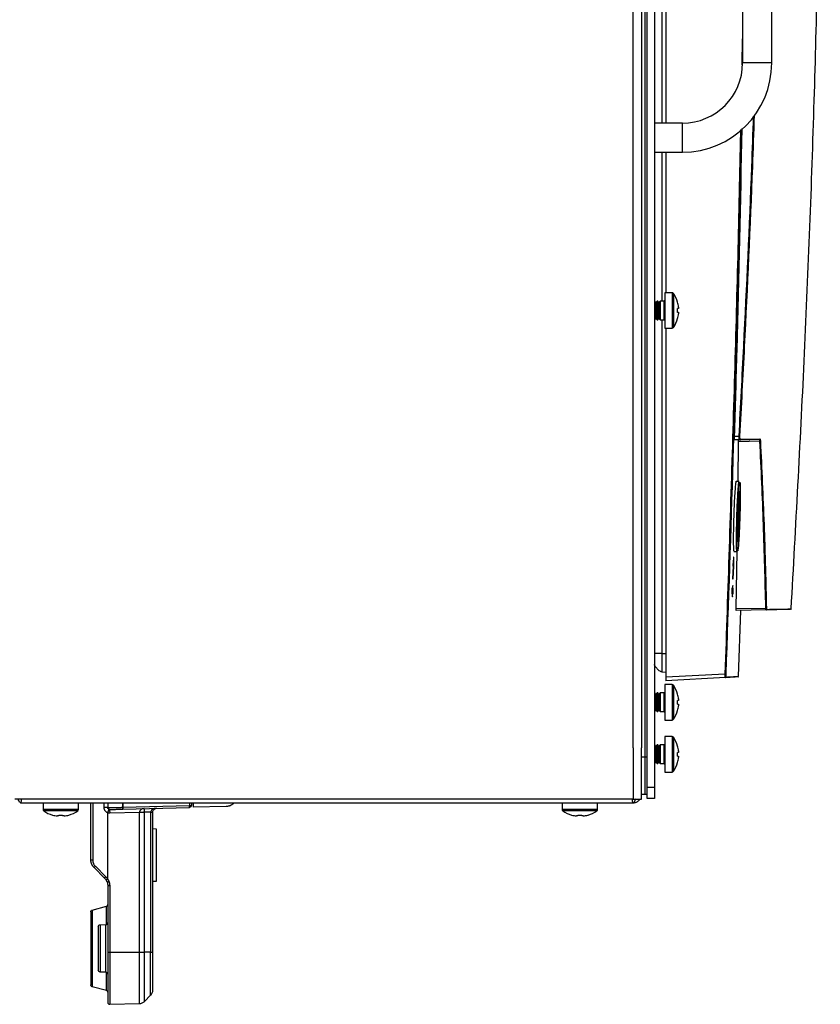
# Model space of a CAD drawing. Header units: millimetres. Extents: x 155400 to 158106, y 111257 to 114783.
# Tile 8 of 152: x 156382 to 156596, y 112489 to 112752. Entities that reach past the tile are written whole.
import ezdxf

# ---------------------------------------------------------------- set-up
doc = ezdxf.new("R2010")
doc.units = ezdxf.units.MM

msp = doc.modelspace()

# ---------------------------------------------------------------- linework, layer by layer
at = {"color": 7, "linetype": 'Continuous', "lineweight": 25}
for p, q in [((156545.81, 112557.27), (156545.81, 113407.52)), ((156549.56, 112546.65), (156549.56, 112997.65)), ((156551.56, 112997.65), (156551.56, 112546.65)), ((156548.06, 112981.02), (156548.06, 112557.27)), ((156549.06, 112554.77), (156549.06, 112981.02)), ((156553.49, 112851.84), (156553.49, 112724.64)), ((156554.56, 112851.84), (156554.56, 112724.64)), ((156575.16, 112835.74), (156575.16, 112740.74)), ((156582.96, 112740.74), (156582.96, 112835.74)), ((156575.02, 112740.25), (156575.16, 112747.22)), ((156582.96, 112740.74), (156575.16, 112740.74)), ((156559.06, 112724.64), (156551.56, 112724.64)), ((156559.06, 112716.84), (156559.06, 112724.64)), ((156551.56, 112716.84), (156559.06, 112716.84)), ((156553.49, 112716.84), (156553.49, 112676.94)), ((156554.56, 112716.84), (156554.56, 112679.19)), ((156556.26, 112679.19), (156554.36, 112679.19)), ((156554.36, 112679.19), (156554.36, 112669.69)), ((156556.26, 112679.19), (156556.26, 112669.69)), ((156556.63, 112679), (156556.63, 112669.89)), ((156551.65, 112676.94), (156551.56, 112676.94)), ((156551.96, 112676.5), (156551.65, 112676.94)), ((156551.65, 112676.94), (156551.65, 112674.44)), ((156551.65, 112674.44), (156551.65, 112671.94)), ((156552.27, 112676.94), (156551.96, 112676.5)), ((156551.96, 112676.5), (156551.96, 112674.44)), ((156551.96, 112674.44), (156551.96, 112672.39)), ((156552.45, 112676.94), (156552.27, 112676.94)), ((156552.27, 112676.94), (156552.27, 112674.44)), ((156552.27, 112674.44), (156552.27, 112671.94)), ((156552.76, 112676.5), (156552.45, 112676.94)), ((156552.45, 112676.94), (156552.45, 112674.44)), ((156552.45, 112674.44), (156552.45, 112671.94)), ((156553.07, 112676.94), (156552.76, 112676.5)), ((156552.76, 112676.5), (156552.76, 112674.44)), ((156552.76, 112674.44), (156552.76, 112672.39)), ((156554.16, 112676.94), (156553.07, 112676.94)), ((156553.07, 112676.94), (156553.07, 112674.44)), ((156553.07, 112674.44), (156553.07, 112671.94)), ((156554.16, 112671.94), (156554.16, 112676.94)), ((156557.74, 112676.63), (156557.75, 112676.64)), ((156557.99, 112674.96), (156557.74, 112674.96)), ((156557.99, 112675.34), (156557.99, 112674.96)), ((156551.56, 112671.94), (156551.65, 112671.94)), ((156551.65, 112671.94), (156551.96, 112672.39)), ((156551.96, 112672.39), (156552.27, 112671.94)), ((156552.27, 112671.94), (156552.45, 112671.94)), ((156552.45, 112671.94), (156552.76, 112672.39)), ((156552.76, 112672.39), (156553.07, 112671.94)), ((156553.07, 112671.94), (156554.16, 112671.94)), ((156553.49, 112671.94), (156553.49, 112582.49)), ((156557.74, 112673.93), (156557.99, 112673.93)), ((156557.75, 112672.25), (156557.74, 112672.25)), ((156557.99, 112673.93), (156557.99, 112673.54)), ((156554.36, 112669.69), (156556.26, 112669.69)), ((156554.56, 112669.69), (156554.56, 112576.23)), ((156573.01, 112640.74), (156574.21, 112640.76)), ((156574.35, 112639.76), (156573.02, 112639.74)), ((156573.92, 112628.61), (156574.04, 112639.27)), ((156574.03, 112639.75), (156574.66, 112639.77)), ((156579.78, 112639.37), (156574.04, 112639.27)), ((156574.24, 112628.61), (156573.4, 112628.61)), ((156572.81, 112609.86), (156573.67, 112609.86)), ((156573.43, 112594.55), (156573.67, 112609.86)), ((156572.6, 112605.94), (156572.49, 112602.54)), ((156572.6, 112605.94), (156572.64, 112605.94)), ((156572.66, 112602.54), (156572.77, 112605.94)), ((156572.49, 112602.54), (156572.66, 112602.54)), ((156572.31, 112599.99), (156572.26, 112598.49)), ((156572.26, 112598.49), (156572.39, 112598.49)), ((156572.48, 112598.49), (156572.26, 112598.49)), ((156572.44, 112599.99), (156572.31, 112599.99)), ((156572.53, 112599.99), (156572.44, 112599.99)), ((156572.48, 112598.49), (156572.61, 112598.49)), ((156572.66, 112599.99), (156572.53, 112599.99)), ((156572.61, 112598.49), (156572.66, 112599.99)), ((156573.43, 112594.55), (156581.37, 112594.69)), ((156581.45, 112594.2), (156573.43, 112594.06)), ((156574.09, 112576.4), (156574.68, 112594.08)), ((156553.49, 112582.49), (156554.56, 112582.49)), ((156553.49, 112577.59), (156554.56, 112577.56)), ((156554.56, 112576.23), (156570.52, 112577.07)), ((156556.26, 112574.19), (156554.36, 112574.19)), ((156554.36, 112574.19), (156554.36, 112564.69)), ((156570.53, 112576.07), (156554.56, 112575.24)), ((156556.26, 112574.19), (156556.26, 112564.69)), ((156551.65, 112571.94), (156551.56, 112571.94)), ((156551.96, 112571.5), (156551.65, 112571.94)), ((156551.65, 112571.94), (156551.65, 112569.44)), ((156552.27, 112571.94), (156551.96, 112571.5)), ((156551.96, 112571.5), (156551.96, 112569.44)), ((156552.45, 112571.94), (156552.27, 112571.94)), ((156552.27, 112571.94), (156552.27, 112569.44)), ((156552.76, 112571.5), (156552.45, 112571.94)), ((156552.45, 112571.94), (156552.45, 112569.44)), ((156553.07, 112571.94), (156552.76, 112571.5)), ((156552.76, 112571.5), (156552.76, 112569.44)), ((156554.16, 112571.94), (156553.07, 112571.94)), ((156553.07, 112571.94), (156553.07, 112569.44)), ((156554.16, 112566.94), (156554.16, 112571.94)), ((156556.63, 112574), (156556.63, 112564.89)), ((156557.74, 112571.63), (156557.75, 112571.64)), ((156551.65, 112569.44), (156551.65, 112566.94)), ((156551.96, 112569.44), (156551.96, 112567.39)), ((156552.27, 112569.44), (156552.27, 112566.94)), ((156552.45, 112569.44), (156552.45, 112566.94)), ((156552.76, 112569.44), (156552.76, 112567.39)), ((156553.07, 112569.44), (156553.07, 112566.94)), ((156557.99, 112569.96), (156557.74, 112569.96)), ((156557.74, 112568.93), (156557.99, 112568.93)), ((156557.99, 112570.34), (156557.99, 112569.96)), ((156557.99, 112568.93), (156557.99, 112568.54)), ((156551.56, 112566.94), (156551.65, 112566.94)), ((156551.65, 112566.94), (156551.96, 112567.39)), ((156551.96, 112567.39), (156552.27, 112566.94)), ((156552.27, 112566.94), (156552.45, 112566.94)), ((156552.45, 112566.94), (156552.76, 112567.39)), ((156552.76, 112567.39), (156553.07, 112566.94)), ((156553.07, 112566.94), (156554.16, 112566.94)), ((156557.75, 112567.25), (156557.74, 112567.25)), ((156554.36, 112564.69), (156556.26, 112564.69)), ((156556.26, 112560.27), (156554.36, 112560.27)), ((156554.36, 112560.27), (156554.36, 112550.77)), ((156556.26, 112560.27), (156556.26, 112550.77)), ((156556.63, 112560.08), (156556.63, 112550.97)), ((156545.81, 112557.27), (156545.81, 112543.52)), ((156548.06, 112554.77), (156548.06, 112557.27)), ((156551.65, 112558.02), (156551.56, 112558.02)), ((156551.96, 112557.58), (156551.65, 112558.02)), ((156551.65, 112558.02), (156551.65, 112555.52)), ((156552.27, 112558.02), (156551.96, 112557.58)), ((156551.96, 112557.58), (156551.96, 112555.52)), ((156552.45, 112558.02), (156552.27, 112558.02)), ((156552.27, 112558.02), (156552.27, 112555.52)), ((156552.76, 112557.58), (156552.45, 112558.02)), ((156552.45, 112558.02), (156552.45, 112555.52)), ((156553.07, 112558.02), (156552.76, 112557.58)), ((156552.76, 112557.58), (156552.76, 112555.52)), ((156554.16, 112558.02), (156553.07, 112558.02)), ((156553.07, 112558.02), (156553.07, 112555.52)), ((156554.16, 112553.02), (156554.16, 112558.02)), ((156557.74, 112557.71), (156557.75, 112557.72)), ((156557.99, 112556.04), (156557.74, 112556.04)), ((156557.99, 112556.43), (156557.99, 112556.04)), ((156548.06, 112543.52), (156548.06, 112554.77)), ((156549.06, 112554.77), (156548.06, 112554.77)), ((156551.56, 112553.02), (156551.65, 112553.02)), ((156551.65, 112555.52), (156551.65, 112553.02)), ((156551.65, 112553.02), (156551.96, 112553.47)), ((156551.96, 112555.52), (156551.96, 112553.47)), ((156551.96, 112553.47), (156552.27, 112553.02)), ((156552.27, 112555.52), (156552.27, 112553.02)), ((156552.27, 112553.02), (156552.45, 112553.02)), ((156552.45, 112555.52), (156552.45, 112553.02)), ((156552.45, 112553.02), (156552.76, 112553.47)), ((156552.76, 112555.52), (156552.76, 112553.47)), ((156552.76, 112553.47), (156553.07, 112553.02)), ((156553.07, 112555.52), (156553.07, 112553.02)), ((156553.07, 112553.02), (156554.16, 112553.02)), ((156557.74, 112555.01), (156557.99, 112555.01)), ((156557.75, 112553.33), (156557.74, 112553.33)), ((156557.99, 112555.01), (156557.99, 112554.62)), ((156554.36, 112550.77), (156556.26, 112550.77)), ((156551.56, 112546.65), (156549.56, 112546.65)), ((156549.56, 112543.65), (156549.56, 112546.65)), ((156551.56, 112546.65), (156551.56, 112543.65)), ((156545.81, 112543.52), (156380.31, 112543.52)), ((156381.81, 112542.52), (156381.57, 112542.65)), ((156381.81, 112542.52), (156545.81, 112542.52)), ((156387.81, 112542.52), (156387.81, 112540.72)), ((156397.31, 112540.72), (156397.31, 112542.52)), ((156400.62, 112527.27), (156400.62, 112542.52)), ((156401.11, 112542.52), (156401.11, 112527.27)), ((156404.19, 112541.22), (156404.19, 112542.52)), ((156405.16, 112542.52), (156405.16, 112541.22)), ((156409.15, 112541.31), (156409.15, 112542.52)), ((156409.17, 112542.52), (156409.17, 112541.31)), ((156427.07, 112542.52), (156427.07, 112541.78)), ((156427.56, 112542.52), (156427.56, 112541.78)), ((156428.06, 112542.52), (156428.06, 112541.37)), ((156526.81, 112542.52), (156526.81, 112540.72)), ((156536.31, 112540.72), (156536.31, 112542.52)), ((156549.06, 112544.77), (156548.06, 112544.77)), ((156551.56, 112543.65), (156549.56, 112543.65)), ((156397.31, 112540.72), (156387.81, 112540.72)), ((156397.12, 112540.35), (156388, 112540.35)), ((156405.16, 112539.8), (156405.16, 112539.82)), ((156405.16, 112522.07), (156405.16, 112539.8)), ((156413.66, 112539.93), (156405.67, 112539.72)), ((156409.17, 112541.31), (156427.07, 112541.78)), ((156409.17, 112540.81), (156427.07, 112541.28)), ((156413.66, 112502.52), (156413.66, 112539.93)), ((156416.63, 112540.03), (156415.03, 112539.98)), ((156415.03, 112502.52), (156415.03, 112539.93)), ((156416.63, 112540.03), (156416.63, 112502.52)), ((156417.22, 112502.52), (156417.22, 112540.03)), ((156436.82, 112541.52), (156428.06, 112541.37)), ((156536.31, 112540.72), (156526.81, 112540.72)), ((156536.12, 112540.35), (156527, 112540.35)), ((156390.36, 112539.23), (156390.37, 112539.25)), ((156392.04, 112538.99), (156391.66, 112538.99)), ((156392.04, 112539.25), (156392.04, 112538.99)), ((156393.07, 112538.99), (156393.07, 112539.25)), ((156393.46, 112538.99), (156393.07, 112538.99)), ((156394.75, 112539.25), (156394.76, 112539.23)), ((156529.36, 112539.23), (156529.37, 112539.25)), ((156531.04, 112538.99), (156530.66, 112538.99)), ((156531.04, 112539.25), (156531.04, 112538.99)), ((156532.07, 112538.99), (156532.07, 112539.25)), ((156532.46, 112538.99), (156532.07, 112538.99)), ((156533.75, 112539.25), (156533.76, 112539.23)), ((156418.22, 112535.5), (156417.22, 112535.52)), ((156401.5, 112525.15), (156404.28, 112522.36)), ((156401.84, 112525.5), (156404.62, 112522.72)), ((156404.7, 112521.83), (156404.8, 112521.64)), ((156417.22, 112521.52), (156418.22, 112521.55)), ((156405.16, 112520.24), (156405.16, 112502.52)), ((156405.67, 112520.24), (156405.67, 112502.52)), ((156400.99, 112513.78), (156404.79, 112514.8)), ((156403.11, 112509.87), (156404.67, 112509.91)), ((156405.67, 112502.52), (156413.66, 112502.52)), ((156416.63, 112502.52), (156415.03, 112502.52)), ((156404.67, 112497.14), (156403.11, 112497.18)), ((156404.79, 112492.25), (156400.99, 112493.26)), ((156415.03, 112489.33), (156416.63, 112490.94)), ((156405.67, 112488.54), (156413.66, 112488.75))]:
    msp.add_line(p, q, dxfattribs=at)
for centre, radius, start, end in [((156559.06, 112740.74), 16.1, 270, 0), ((156559.06, 112740.74), 23.9, 270, 0), ((156554.16, 112677.14), 0.2, 270, 0), ((156556.26, 112678.74), 0.45, 34.7179, 90), ((156550.06, 112674.44), 8, 15.9373, 34.7179), ((156550.06, 112674.44), 7.98, 6.4808, 15.9151), ((156548.97, 112674.44), 8.79, 356.6394, 3.3606), ((156554.16, 112671.74), 0.2, 0, 90), ((156550.06, 112674.44), 8, 325.2821, 344.0627), ((156550.06, 112674.44), 7.98, 344.0849, 353.5192), ((156556.26, 112670.14), 0.45, 270, 325.2821), ((156571.03, 112581.74), 59.1, 86.7787, 86.9184), ((156574.34, 112639.91), 0.148, 271.5783, 357.6665), ((156579.63, 112640), 0.149, 271.3824, 357.4976), ((156579.79, 112639.53), 0.159, 265.2185, 326.1457), ((156581.39, 112594.84), 0.152, 263.1795, 327.2078), ((156581.44, 112594.35), 0.149, 271.229, 356.8608), ((156588.03, 112594.47), 0.15, 271, 355.4175), ((156569.82, 112556.05), 21.03, 87.6981, 88.085), ((156556.26, 112573.74), 0.45, 34.7179, 90), ((156570.52, 112576.22), 0.15, 273.0224, 358.0305), ((156573.95, 112576.4), 0.15, 273, 308.8532), ((156554.16, 112572.14), 0.2, 270, 0), ((156550.06, 112569.44), 8, 15.9373, 34.7179), ((156550.06, 112569.44), 7.98, 6.4808, 15.9151), ((156548.97, 112569.44), 8.79, 356.6394, 3.3606), ((156554.16, 112566.74), 0.2, 0, 90), ((156550.06, 112569.44), 8, 325.2821, 344.0627), ((156550.06, 112569.44), 7.98, 344.0849, 353.5192), ((156556.26, 112565.14), 0.45, 270, 325.2821), ((156556.26, 112559.82), 0.45, 34.7179, 90), ((156550.06, 112555.52), 8, 15.9373, 34.7179), ((156554.16, 112558.22), 0.2, 270, 0), ((156550.06, 112555.52), 7.98, 6.4808, 15.9151), ((156548.97, 112555.52), 8.79, 356.6394, 3.3606), ((156554.16, 112552.82), 0.2, 0, 90), ((156550.06, 112555.52), 8, 325.2821, 344.0627), ((156550.06, 112555.52), 7.98, 344.0849, 353.5192), ((156556.26, 112551.22), 0.45, 270, 325.2821), ((156388.26, 112540.72), 0.45, 180, 235.2821), ((156392.56, 112546.92), 8, 235.2821, 254.0627), ((156392.56, 112546.92), 8, 285.9373, 304.7179), ((156396.86, 112540.72), 0.45, 304.7179, 0), ((156527.26, 112540.72), 0.45, 180, 235.2821), ((156531.56, 112546.92), 8, 235.2821, 254.0627), ((156531.56, 112546.92), 8, 285.9373, 304.7179), ((156535.86, 112540.72), 0.45, 304.7179, 0), ((156392.56, 112546.92), 7.98, 254.0849, 263.5192), ((156392.56, 112548.02), 8.79, 266.6394, 273.3606), ((156392.56, 112546.92), 7.98, 276.4808, 285.9151), ((156531.56, 112546.92), 7.98, 254.0849, 263.5192), ((156531.56, 112548.02), 8.79, 266.6394, 273.3606), ((156531.56, 112546.92), 7.98, 276.4808, 285.9151)]:
    msp.add_arc(centre, radius, start, end, dxfattribs=at)
for points, knots in [([(156588.17, 112594.46), (156589.39, 112616.58), (156591.83, 112661.27), (156594.43, 112728.16), (156595.45, 112772.94), (156595.96, 112795.12)], [0, 0, 0, 0, 0.330948, 0.668522, 1, 1, 1, 1]), ([(156574.21, 112640.76), (156574.63, 112648.78), (156575.9, 112672.83), (156577.23, 112701.42), (156577.94, 112722), (156578.09, 112726.52)], [0, 0, 0, 0, 0.280554, 0.841665, 1, 1, 1, 1]), ([(156578.25, 112726.75), (156578.09, 112722.15), (156577.38, 112701.49), (156576.04, 112672.82), (156574.78, 112648.77), (156574.36, 112640.75)], [0, 0, 0, 0, 0.1605537, 0.7202029, 1, 1, 1, 1]), ([(156570.52, 112577.07), (156571.27, 112599.57), (156572.75, 112644.57), (156574.08, 112693.17), (156574.6, 112719.27), (156574.67, 112722.86)], [0, 0, 0, 0, 0.463028, 0.926056, 1, 1, 1, 1]), ([(156574.72, 112722.91), (156574.52, 112712.47), (156573.62, 112663.85), (156571.97, 112615.24), (156570.66, 112577.07)], [0, 0, 0, 0, 0.2146408, 1, 1, 1, 1]), ([(156573.01, 112640.74), (156573.24, 112648.43), (156574.04, 112675.91), (156574.62, 112703.4), (156575.04, 112723.2)], [0, 0, 0, 0, 0.279873, 1, 1, 1, 1]), ([(156573.02, 112639.74), (156573.02, 112639.75), (156573.01, 112639.77), (156573, 112639.94), (156573, 112640.2), (156573.01, 112640.48), (156573.01, 112640.66), (156573.01, 112640.74)], [0, 0, 0, 0, 0.21466, 0.429337, 0.64364, 0.857693, 1, 1, 1, 1]), ([(156574.35, 112639.76), (156574.33, 112639.77), (156574.29, 112639.79), (156574.24, 112639.97), (156574.21, 112640.23), (156574.2, 112640.51), (156574.21, 112640.69), (156574.21, 112640.76)], [0, 0, 0, 0, 0.219077, 0.438857, 0.65476, 0.865286, 1, 1, 1, 1]), ([(156574.36, 112640.75), (156574.35, 112640.69), (156574.35, 112640.54), (156574.36, 112640.3), (156574.38, 112640.08), (156574.43, 112639.93), (156574.47, 112639.91), (156574.49, 112639.9)], [0, 0, 0, 0, 0.134406, 0.344402, 0.560042, 0.780101, 1, 1, 1, 1]), ([(156574.04, 112639.27), (156574.04, 112639.36), (156574.04, 112639.54), (156574.04, 112639.72), (156574.03, 112639.74), (156574.03, 112639.75)], [0, 0, 0, 0, 0.327738, 0.655476, 1, 1, 1, 1]), ([(156579.64, 112639.85), (156578.82, 112639.84), (156577.19, 112639.81), (156575.3, 112639.78), (156574.35, 112639.76)], [0, 0, 0, 0, 0.499908, 1, 1, 1, 1]), ([(156574.49, 112639.9), (156575.44, 112639.92), (156577.34, 112639.95), (156578.97, 112639.98), (156579.78, 112639.99)], [0, 0, 0, 0, 0.500093, 1, 1, 1, 1]), ([(156579.78, 112639.37), (156579.77, 112639.46), (156579.75, 112639.65), (156579.7, 112639.82), (156579.66, 112639.84), (156579.64, 112639.85)], [0, 0, 0, 0, 0.335608, 0.66757, 1, 1, 1, 1]), ([(156579.78, 112639.99), (156579.8, 112639.98), (156579.85, 112639.96), (156579.9, 112639.76), (156579.91, 112639.55), (156579.92, 112639.44)], [0, 0, 0, 0, 0.33182, 0.663805, 1, 1, 1, 1]), ([(156581.37, 112594.69), (156581.19, 112602.13), (156580.82, 112617.03), (156580.13, 112631.92), (156579.78, 112639.37)], [0, 0, 0, 0, 0.49977, 1, 1, 1, 1]), ([(156579.92, 112639.44), (156580.27, 112631.99), (156580.72, 112622.29), (156581.22, 112607.4), (156581.4, 112599.95), (156581.52, 112594.75)], [0, 0, 0, 0, 0.500229, 0.651336, 1, 1, 1, 1]), ([(156573.4, 112628.6), (156573.39, 112628.6), (156573.36, 112628.78), (156573.27, 112628.14), (156573.12, 112626.66), (156572.97, 112624.22), (156572.84, 112621.61), (156572.79, 112619.9), (156572.76, 112619.24)], [0, 0, 0, 0, 0.005919, 0.22045, 0.435224, 0.650177, 0.865158, 1, 1, 1, 1]), ([(156573.62, 112619.24), (156573.66, 112620.29), (156573.73, 112622.4), (156573.88, 112625.21), (156574.02, 112627.31), (156574.15, 112628.5), (156574.21, 112628.49), (156574.24, 112628.49)], [0, 0, 0, 0, 0.214865, 0.429524, 0.644536, 0.859637, 1, 1, 1, 1]), ([(156573.77, 112619.23), (156573.74, 112618.2), (156573.69, 112616.13), (156573.66, 112613.37), (156573.68, 112611.27), (156573.74, 112610.06), (156573.85, 112609.89), (156573.98, 112610.77), (156574.13, 112612.61), (156574.27, 112615.2), (156574.38, 112617.86), (156574.46, 112620.59), (156574.52, 112623.25), (156574.54, 112625.83), (156574.51, 112627.68), (156574.43, 112628.57), (156574.32, 112628.41), (156574.18, 112627.21), (156574.02, 112625.11), (156573.88, 112622.35), (156573.81, 112620.27), (156573.77, 112619.23)], [0, 0, 0, 0, 0.053564, 0.107168, 0.160808, 0.214503, 0.268248, 0.322021, 0.375785, 0.42952, 0.483256, 0.516741, 0.570345, 0.623952, 0.6776, 0.731309, 0.78507, 0.838851, 0.89261, 0.946314, 1, 1, 1, 1]), ([(156573.82, 112612.92), (156573.83, 112612.94), (156573.86, 112613.06), (156573.94, 112613.99), (156574.04, 112615.63), (156574.14, 112617.75), (156574.22, 112620.02), (156574.27, 112622.21), (156574.28, 112624.02), (156574.26, 112625.2), (156574.23, 112625.45), (156574.22, 112625.53)], [0, 0, 0, 0, 0.016457, 0.147856, 0.279278, 0.410844, 0.542169, 0.673575, 0.804613, 0.935819, 1, 1, 1, 1]), ([(156574.05, 112623.45), (156574.08, 112624), (156574.16, 112625.09), (156574.26, 112625.97), (156574.35, 112626.12), (156574.4, 112625.49), (156574.43, 112624.15), (156574.42, 112622.26), (156574.37, 112620.03), (156574.29, 112617.71), (156574.19, 112615.56), (156574.09, 112613.82), (156573.98, 112612.71), (156573.89, 112612.28), (156573.85, 112612.65), (156573.82, 112612.83)], [0, 0, 0, 0, 0.075955, 0.152941, 0.229947, 0.306769, 0.38373, 0.46059, 0.537667, 0.614693, 0.691862, 0.768944, 0.846014, 0.923005, 1, 1, 1, 1]), ([(156573.82, 112612.83), (156573.81, 112613.16), (156573.78, 112613.81), (156573.78, 112615.59), (156573.82, 112617.74), (156573.89, 112620.06), (156573.97, 112622.03), (156574.03, 112623.06), (156574.05, 112623.45)], [0, 0, 0, 0, 0.177577, 0.35516, 0.53276, 0.710382, 0.888255, 1, 1, 1, 1]), ([(156572.76, 112619.24), (156572.74, 112618.18), (156572.68, 112616.08), (156572.65, 112613.26), (156572.67, 112611.16), (156572.73, 112609.97), (156572.79, 112609.98), (156572.81, 112609.98)], [0, 0, 0, 0, 0.214599, 0.429204, 0.643694, 0.85817, 1, 1, 1, 1]), ([(156573.67, 112609.98), (156573.64, 112609.98), (156573.58, 112609.97), (156573.53, 112611.17), (156573.51, 112613.27), (156573.54, 112616.08), (156573.59, 112618.19), (156573.62, 112619.24)], [0, 0, 0, 0, 0.142004, 0.356777, 0.571331, 0.785746, 1, 1, 1, 1]), ([(156572.76, 112608.33), (156572.76, 112608.34), (156572.75, 112608.37), (156572.72, 112608.15), (156572.68, 112607.68), (156572.64, 112607), (156572.61, 112606.38), (156572.6, 112606.02), (156572.6, 112605.94)], [0, 0, 0, 0, 0.072745, 0.287393, 0.502274, 0.717296, 0.932301, 1, 1, 1, 1]), ([(156572.64, 112605.94), (156572.64, 112606.08), (156572.65, 112606.32), (156572.67, 112606.63), (156572.68, 112606.87), (156572.69, 112607.05), (156572.71, 112607.2), (156572.72, 112607.25), (156572.73, 112607.22), (156572.74, 112607.11), (156572.75, 112606.88), (156572.74, 112606.52), (156572.74, 112606.2), (156572.73, 112606.02), (156572.73, 112605.94)], [0, 0, 0, 0, 0.1070862, 0.1742199, 0.250272, 0.3297087, 0.3979217, 0.5002688, 0.5657085, 0.629266, 0.7501971, 0.8716627, 0.9350403, 1, 1, 1, 1]), ([(156572.77, 112605.94), (156572.78, 112606.21), (156572.79, 112606.75), (156572.8, 112607.47), (156572.8, 112608.04), (156572.78, 112608.21), (156572.78, 112608.3)], [0, 0, 0, 0, 0.250081, 0.500169, 0.750109, 1, 1, 1, 1]), ([(156572.53, 112599.99), (156572.53, 112600.12), (156572.54, 112600.4), (156572.53, 112600.66), (156572.52, 112600.76), (156572.5, 112600.7), (156572.47, 112600.46), (156572.45, 112600.19), (156572.44, 112600.02), (156572.44, 112599.99)], [0, 0, 0, 0, 0.160785, 0.32157, 0.482383, 0.643336, 0.804473, 0.965759, 1, 1, 1, 1]), ([(156572.39, 112598.49), (156572.39, 112598.35), (156572.39, 112598.07), (156572.4, 112597.81), (156572.41, 112597.71), (156572.43, 112597.78), (156572.45, 112598.01), (156572.47, 112598.28), (156572.48, 112598.45), (156572.48, 112598.49)], [0, 0, 0, 0, 0.1607858, 0.3215709, 0.4823875, 0.6433447, 0.8044839, 0.9657678, 1, 1, 1, 1]), ([(156573.43, 112594.06), (156573.43, 112594.07), (156573.42, 112594.1), (156573.42, 112594.27), (156573.42, 112594.45), (156573.43, 112594.55)], [0, 0, 0, 0, 0.328021, 0.656053, 1, 1, 1, 1]), ([(156581.45, 112594.2), (156581.43, 112594.21), (156581.41, 112594.24), (156581.38, 112594.41), (156581.38, 112594.59), (156581.37, 112594.69)], [0, 0, 0, 0, 0.329389, 0.6593, 1, 1, 1, 1]), ([(156588.02, 112594.32), (156587.95, 112594.32), (156587.81, 112594.31), (156586.54, 112594.29), (156584.54, 112594.26), (156582.48, 112594.22), (156581.45, 112594.2)], [0, 0, 0, 0, 0.24281, 0.494453, 0.747227, 1, 1, 1, 1]), ([(156581.52, 112594.75), (156581.52, 112594.67), (156581.53, 112594.52), (156581.56, 112594.37), (156581.58, 112594.35), (156581.59, 112594.34)], [0, 0, 0, 0, 0.3403492, 0.6702322, 1, 1, 1, 1]), ([(156581.59, 112594.34), (156582.62, 112594.36), (156584.67, 112594.4), (156586.69, 112594.43), (156587.93, 112594.46), (156588.2, 112594.46), (156588.18, 112594.46), (156588.17, 112594.46), (156588.17, 112594.46)], [0, 0, 0, 0, 0.240557, 0.481115, 0.722759, 0.964404, 0.971523, 1, 1, 1, 1]), ([(156553.49, 112582.49), (156553.43, 112582.49), (156553.27, 112582.49), (156552.85, 112582.49), (156552.29, 112582.49), (156551.82, 112582.49), (156551.59, 112582.49), (156551.57, 112582.49), (156551.56, 112582.49)], [0, 0, 0, 0, 0.0640398, 0.1690835, 0.5, 0.8309165, 0.9359602, 1, 1, 1, 1]), ([(156553.49, 112577.59), (156553.43, 112577.61), (156553.27, 112577.64), (156552.85, 112577.88), (156552.29, 112578.36), (156551.82, 112578.94), (156551.59, 112579.37), (156551.57, 112579.53), (156551.56, 112579.59)], [0, 0, 0, 0, 0.06404, 0.169084, 0.5, 0.830916, 0.93596, 1, 1, 1, 1]), ([(156570.53, 112576.07), (156570.53, 112576.08), (156570.52, 112576.09), (156570.52, 112576.21), (156570.51, 112576.44), (156570.52, 112576.73), (156570.52, 112576.96), (156570.52, 112577.07)], [0, 0, 0, 0, 0.145088, 0.358143, 0.57156, 0.78586, 1, 1, 1, 1]), ([(156570.66, 112577.07), (156570.66, 112576.97), (156570.66, 112576.78), (156570.65, 112576.52), (156570.66, 112576.33), (156570.66, 112576.23), (156570.67, 112576.22), (156570.67, 112576.22)], [0, 0, 0, 0, 0.214197, 0.4284367, 0.6417722, 0.8548277, 1, 1, 1, 1]), ([(156554.56, 112576.23), (156554.56, 112576.17), (156554.56, 112576.03), (156554.56, 112575.78), (156554.56, 112575.51), (156554.56, 112575.33), (156554.56, 112575.25), (156554.56, 112575.24), (156554.56, 112575.24)], [0, 0, 0, 0, 0.130465, 0.257458, 0.5, 0.742526, 0.869524, 1, 1, 1, 1]), ([(156573.95, 112576.25), (156573.91, 112576.25), (156573.84, 112576.25), (156573.18, 112576.21), (156572.14, 112576.16), (156571.06, 112576.1), (156570.53, 112576.07)], [0, 0, 0, 0, 0.241448, 0.494308, 0.74714, 1, 1, 1, 1]), ([(156570.67, 112576.22), (156571.21, 112576.24), (156572.28, 112576.3), (156573.32, 112576.36), (156573.99, 112576.39), (156574.06, 112576.39), (156574.09, 112576.4)], [0, 0, 0, 0, 0.252832, 0.505692, 0.758524, 1, 1, 1, 1]), ([(156549.06, 112544.77), (156549.06, 112544.77), (156549.06, 112545.03), (156549.06, 112546.04), (156549.06, 112546.78), (156549.06, 112548.63), (156549.06, 112549.74), (156549.06, 112552.16), (156549.06, 112553.47), (156549.06, 112554.77)], [0, 0, 0, 0, 0.25, 0.25, 0.5, 0.5, 0.75, 0.75, 1, 1, 1, 1]), ([(156549.56, 112554.77), (156549.51, 112554.77), (156549.36, 112554.77), (156549.18, 112554.77), (156549.06, 112554.77)], [0, 0, 0, 0, 0.287442, 1, 1, 1, 1]), ([(156381.57, 112542.65), (156381.56, 112542.66), (156381.46, 112542.71), (156381.37, 112542.94), (156381.25, 112543.25), (156381.22, 112543.4), (156381.19, 112543.52)], [0, 0, 0, 0, 0.059594, 0.623645, 0.706484, 1, 1, 1, 1]), ([(156382, 112543.52), (156381.99, 112543.37), (156381.95, 112543), (156381.88, 112542.62), (156381.83, 112542.55), (156381.81, 112542.52)], [0, 0, 0, 0, 0.248531, 0.624265, 1, 1, 1, 1]), ([(156438.92, 112542.44), (156438.88, 112542.39), (156438.8, 112542.31), (156438.66, 112542.19), (156438.5, 112542.07), (156438.32, 112541.95), (156438.12, 112541.84), (156437.9, 112541.74), (156437.66, 112541.65), (156437.39, 112541.58), (156437.11, 112541.53), (156436.92, 112541.52), (156436.82, 112541.52)], [0, 0, 0, 0, 0.07263, 0.151344, 0.236141, 0.32702, 0.423981, 0.527024, 0.636148, 0.751353, 0.872637, 1, 1, 1, 1]), ([(156545.81, 112542.52), (156545.78, 112542.56), (156545.73, 112542.63), (156545.67, 112543.04), (156545.63, 112543.41), (156545.62, 112543.52)], [0, 0, 0, 0, 0.405328, 0.810655, 1, 1, 1, 1]), ([(156546.44, 112543.57), (156546.42, 112543.48), (156546.4, 112543.4), (156546.36, 112543.24), (156546.33, 112543.16), (156546.26, 112542.96), (156546.21, 112542.86), (156546.12, 112542.73), (156546.1, 112542.69), (156546.04, 112542.63), (156546.01, 112542.61), (156545.93, 112542.54), (156545.87, 112542.52), (156545.81, 112542.52)], [0, 0, 0, 0, 0.125, 0.125, 0.25, 0.25, 0.5, 0.5, 0.625, 0.625, 0.75, 0.75, 1, 1, 1, 1]), ([(156545.81, 112543.52), (156546.1, 112543.52), (156546.4, 112543.52), (156546.94, 112543.52), (156547.19, 112543.52), (156547.61, 112543.52), (156547.78, 112543.52), (156548, 112543.52), (156548.06, 112543.52), (156548.06, 112543.52)], [0, 0, 0, 0, 0.25, 0.25, 0.5, 0.5, 0.75, 0.75, 1, 1, 1, 1]), ([(156545.81, 112542.52), (156545.81, 112542.52), (156545.81, 112542.52), (156545.82, 112542.52), (156545.85, 112542.52), (156545.96, 112542.53), (156546.11, 112542.54), (156546.34, 112542.58), (156546.72, 112542.69), (156547.11, 112542.91), (156547.46, 112543.23), (156547.59, 112543.41), (156547.67, 112543.52)], [0, 0, 0, 0, 0.000431, 0.003777, 0.013003, 0.042995, 0.154612, 0.225143, 0.352395, 0.705967, 0.819135, 1, 1, 1, 1]), ([(156549.56, 112544.88), (156549.51, 112544.86), (156549.36, 112544.79), (156549.18, 112544.78), (156549.06, 112544.77)], [0, 0, 0, 0, 0.287442, 1, 1, 1, 1]), ([(156405.16, 112539.82), (156405.13, 112539.83), (156405.06, 112539.86), (156404.96, 112539.91), (156404.86, 112539.96), (156404.74, 112540.05), (156404.6, 112540.18), (156404.45, 112540.36), (156404.33, 112540.56), (156404.25, 112540.78), (156404.19, 112541), (156404.19, 112541.15), (156404.19, 112541.22)], [0, 0, 0, 0, 0.061185, 0.122067, 0.182984, 0.244273, 0.372057, 0.500125, 0.627896, 0.755953, 0.877906, 1, 1, 1, 1]), ([(156405.16, 112541.22), (156405.16, 112541.22), (156405.05, 112541.22), (156404.7, 112541.22), (156404.44, 112541.22), (156404.19, 112541.22)], [0, 0, 0, 0, 0.5, 0.5, 1, 1, 1, 1]), ([(156405.16, 112541.22), (156405.16, 112541.22), (156405.16, 112541.22), (156405.18, 112541.22), (156405.2, 112541.22), (156405.24, 112541.22), (156405.28, 112541.22), (156405.34, 112541.23), (156405.41, 112541.23), (156405.49, 112541.23), (156405.57, 112541.23), (156405.67, 112541.23), (156405.78, 112541.24), (156405.9, 112541.24), (156406.03, 112541.24), (156406.18, 112541.24), (156406.33, 112541.25), (156406.49, 112541.25), (156406.68, 112541.26), (156406.89, 112541.26), (156407.13, 112541.27), (156407.4, 112541.27), (156407.7, 112541.28), (156408.02, 112541.29), (156408.38, 112541.3), (156408.75, 112541.3), (156409.02, 112541.31), (156409.15, 112541.31)], [0, 0, 0, 0, 0.031631, 0.063505, 0.095622, 0.127982, 0.160586, 0.193432, 0.226522, 0.259855, 0.293431, 0.327251, 0.361314, 0.39562, 0.43017, 0.464963, 0.5, 0.535703, 0.574584, 0.616643, 0.661879, 0.710291, 0.761881, 0.816647, 0.874589, 0.935707, 1, 1, 1, 1]), ([(156405.67, 112540.72), (156405.54, 112540.72), (156405.41, 112540.77), (156405.21, 112540.96), (156405.16, 112541.09), (156405.16, 112541.22)], [0, 0, 0, 0, 0.5, 0.5, 1, 1, 1, 1]), ([(156405.16, 112539.82), (156405.17, 112539.85), (156405.19, 112539.91), (156405.22, 112539.99), (156405.25, 112540.08), (156405.28, 112540.15), (156405.3, 112540.22), (156405.33, 112540.28), (156405.34, 112540.33), (156405.36, 112540.38), (156405.37, 112540.42), (156405.39, 112540.45), (156405.41, 112540.51), (156405.43, 112540.59), (156405.47, 112540.68), (156405.49, 112540.74), (156405.49, 112540.75), (156405.49, 112540.75)], [0, 0, 0, 0, 0.062313, 0.1225206, 0.1800557, 0.2344186, 0.2851862, 0.3320161, 0.3746437, 0.4128747, 0.4465755, 0.4756613, 0.5000841, 0.6094609, 0.7315584, 0.863168, 1, 1, 1, 1]), ([(156405.67, 112539.72), (156405.63, 112539.72), (156405.54, 112539.72), (156405.41, 112539.74), (156405.28, 112539.76), (156405.2, 112539.79), (156405.16, 112539.8)], [0, 0, 0, 0, 0.250957, 0.500004, 0.74905, 1, 1, 1, 1]), ([(156405.67, 112540.72), (156405.67, 112540.72), (156405.67, 112540.7), (156405.66, 112540.6), (156405.66, 112540.53), (156405.66, 112540.33), (156405.66, 112540.21), (156405.67, 112539.97), (156405.67, 112539.84), (156405.67, 112539.72)], [0, 0, 0, 0, 0.25, 0.25, 0.5, 0.5, 0.75, 0.75, 1, 1, 1, 1]), ([(156405.67, 112540.72), (156405.67, 112540.72), (156405.76, 112540.72), (156406.11, 112540.73), (156406.37, 112540.74), (156407.02, 112540.76), (156407.41, 112540.77), (156408.25, 112540.79), (156408.71, 112540.8), (156409.17, 112540.81)], [0, 0, 0, 0, 0.25, 0.25, 0.5, 0.5, 0.75, 0.75, 1, 1, 1, 1]), ([(156409.17, 112540.81), (156409.17, 112540.81), (156409.17, 112540.82), (156409.16, 112540.87), (156409.16, 112540.91), (156409.16, 112541.01), (156409.16, 112541.07), (156409.16, 112541.19), (156409.15, 112541.25), (156409.15, 112541.31)], [0, 0, 0, 0, 0.25, 0.25, 0.5, 0.5, 0.75, 0.75, 1, 1, 1, 1]), ([(156409.17, 112541.31), (156409.17, 112541.18), (156409.17, 112541.05), (156409.17, 112540.87), (156409.17, 112540.81), (156409.17, 112540.81)], [0, 0, 0, 0, 0.5, 0.5, 1, 1, 1, 1]), ([(156414.86, 112540.96), (156414.7, 112540.96), (156414.55, 112540.93), (156414.26, 112540.82), (156414.12, 112540.75), (156413.9, 112540.56), (156413.81, 112540.45), (156413.7, 112540.21), (156413.66, 112540.08), (156413.67, 112539.95)], [0, 0, 0, 0, 0.25, 0.25, 0.5, 0.5, 0.75, 0.75, 1, 1, 1, 1]), ([(156415.03, 112539.93), (156414.85, 112539.93), (156414.63, 112539.93), (156414.17, 112539.93), (156413.92, 112539.93), (156413.66, 112539.93)], [0, 0, 0, 0, 0.5, 0.5, 1, 1, 1, 1]), ([(156415.03, 112539.98), (156414.85, 112539.98), (156414.64, 112539.97), (156414.17, 112539.96), (156413.91, 112539.95), (156413.67, 112539.95)], [0, 0, 0, 0, 0.5, 0.5, 1, 1, 1, 1]), ([(156415.03, 112539.98), (156415.02, 112540.11), (156415.02, 112540.24), (156414.99, 112540.48), (156414.98, 112540.59), (156414.95, 112540.77), (156414.93, 112540.84), (156414.9, 112540.94), (156414.88, 112540.96), (156414.86, 112540.96)], [0, 0, 0, 0, 0.25, 0.25, 0.5, 0.5, 0.75, 0.75, 1, 1, 1, 1]), ([(156418.19, 112541.05), (156417.78, 112541.04), (156417.38, 112540.92), (156416.95, 112540.64), (156416.83, 112540.53), (156416.68, 112540.29), (156416.64, 112540.16), (156416.63, 112540.03)], [0, 0, 0, 0, 0.5, 0.5, 0.75, 0.75, 1, 1, 1, 1]), ([(156416.63, 112540.03), (156416.81, 112540.04), (156416.97, 112540.04), (156417.17, 112540.04), (156417.22, 112540.05), (156417.22, 112540.05)], [0, 0, 0, 0, 0.5, 0.5, 1, 1, 1, 1]), ([(156416.63, 112540.03), (156416.81, 112540.03), (156416.97, 112540.03), (156417.17, 112540.03), (156417.22, 112540.03), (156417.22, 112540.03)], [0, 0, 0, 0, 0.5, 0.5, 1, 1, 1, 1]), ([(156417.22, 112540.05), (156417.22, 112540.18), (156417.24, 112540.31), (156417.34, 112540.55), (156417.41, 112540.66), (156417.68, 112540.93), (156417.94, 112541.04), (156418.19, 112541.05)], [0, 0, 0, 0, 0.25, 0.25, 0.5, 0.5, 1, 1, 1, 1]), ([(156427.07, 112541.28), (156427.08, 112541.28), (156427.08, 112541.34), (156427.08, 112541.52), (156427.08, 112541.65), (156427.07, 112541.78)], [0, 0, 0, 0, 0.5, 0.5, 1, 1, 1, 1]), ([(156427.56, 112541.78), (156427.56, 112541.65), (156427.51, 112541.53), (156427.33, 112541.34), (156427.2, 112541.29), (156427.07, 112541.28)], [0, 0, 0, 0, 0.5, 0.5, 1, 1, 1, 1]), ([(156427.07, 112541.78), (156427.2, 112541.78), (156427.33, 112541.78), (156427.51, 112541.78), (156427.56, 112541.78), (156427.56, 112541.78)], [0, 0, 0, 0, 0.5, 0.5, 1, 1, 1, 1]), ([(156418.22, 112521.55), (156418.22, 112521.55), (156418.22, 112521.73), (156418.22, 112522.43), (156418.22, 112522.95), (156418.22, 112524.24), (156418.22, 112525.01), (156418.22, 112526.7), (156418.22, 112527.61), (156418.22, 112529.44), (156418.22, 112530.35), (156418.22, 112532.04), (156418.22, 112532.81), (156418.22, 112534.1), (156418.22, 112534.62), (156418.22, 112535.32), (156418.22, 112535.5), (156418.22, 112535.5)], [0, 0, 0, 0, 0.125, 0.125, 0.25, 0.25, 0.375, 0.375, 0.5, 0.5, 0.625, 0.625, 0.75, 0.75, 0.875, 0.875, 1, 1, 1, 1]), ([(156401.5, 112525.15), (156401.46, 112525.19), (156401.38, 112525.27), (156401.26, 112525.41), (156401.16, 112525.55), (156401.06, 112525.69), (156400.98, 112525.84), (156400.9, 112525.99), (156400.83, 112526.15), (156400.78, 112526.3), (156400.73, 112526.46), (156400.69, 112526.62), (156400.66, 112526.79), (156400.63, 112526.95), (156400.62, 112527.11), (156400.62, 112527.21), (156400.62, 112527.27)], [0, 0, 0, 0, 0.075066, 0.149573, 0.22352, 0.296906, 0.369733, 0.442001, 0.513708, 0.584856, 0.655445, 0.725474, 0.794945, 0.863855, 0.932207, 1, 1, 1, 1]), ([(156400.62, 112527.27), (156400.62, 112527.27), (156400.67, 112527.27), (156400.85, 112527.27), (156400.98, 112527.27), (156401.11, 112527.27)], [0, 0, 0, 0, 0.5, 0.5, 1, 1, 1, 1]), ([(156401.11, 112527.27), (156401.11, 112527.21), (156401.11, 112527.1), (156401.13, 112526.94), (156401.15, 112526.78), (156401.19, 112526.62), (156401.24, 112526.46), (156401.31, 112526.26), (156401.43, 112526.01), (156401.62, 112525.74), (156401.76, 112525.58), (156401.84, 112525.5)], [0, 0, 0, 0, 0.083913, 0.16712, 0.249981, 0.332858, 0.416115, 0.500108, 0.667154, 0.832816, 1, 1, 1, 1]), ([(156401.84, 112525.5), (156401.75, 112525.41), (156401.66, 112525.32), (156401.53, 112525.19), (156401.5, 112525.15), (156401.5, 112525.15)], [0, 0, 0, 0, 0.5, 0.5, 1, 1, 1, 1]), ([(156404.62, 112522.72), (156404.58, 112522.68), (156404.54, 112522.63), (156404.45, 112522.54), (156404.41, 112522.5), (156404.34, 112522.43), (156404.32, 112522.41), (156404.29, 112522.37), (156404.28, 112522.36), (156404.28, 112522.36)], [0, 0, 0, 0, 0.25, 0.25, 0.5, 0.5, 0.75, 0.75, 1, 1, 1, 1]), ([(156404.62, 112522.72), (156404.66, 112522.68), (156404.74, 112522.59), (156404.85, 112522.46), (156404.96, 112522.33), (156405.06, 112522.19), (156405.12, 112522.09), (156405.15, 112522.04)], [0, 0, 0, 0, 0.200494, 0.400254, 0.599766, 0.799519, 1, 1, 1, 1]), ([(156405.15, 112522.04), (156405.13, 112522.03), (156405.09, 112522), (156405.04, 112521.97), (156404.99, 112521.95), (156404.95, 112521.92), (156404.92, 112521.9), (156404.86, 112521.87), (156404.8, 112521.83), (156404.74, 112521.79), (156404.73, 112521.79), (156404.73, 112521.79)], [0, 0, 0, 0, 0.085901, 0.167115, 0.242272, 0.310275, 0.370322, 0.421877, 0.623617, 0.818932, 1, 1, 1, 1]), ([(156404.92, 112521.4), (156404.93, 112521.4), (156404.95, 112521.35), (156404.96, 112521.29), (156404.98, 112521.24)], [0, 0, 0, 0, 0.0984417, 1, 1, 1, 1]), ([(156404.96, 112521.31), (156404.96, 112521.31), (156404.97, 112521.31), (156405.02, 112521.33), (156405.06, 112521.34), (156405.15, 112521.37), (156405.21, 112521.4), (156405.33, 112521.44), (156405.39, 112521.46), (156405.44, 112521.48)], [0, 0, 0, 0, 0.25, 0.25, 0.5, 0.5, 0.75, 0.75, 1, 1, 1, 1]), ([(156405.15, 112522.04), (156405.15, 112522.04), (156405.16, 112522.04), (156405.16, 112522.05), (156405.16, 112522.06), (156405.16, 112522.07)], [0, 0, 0, 0, 0.267297, 0.590504, 1, 1, 1, 1]), ([(156405.16, 112522.07), (156405.19, 112522.02), (156405.24, 112521.93), (156405.32, 112521.78), (156405.38, 112521.64), (156405.42, 112521.53), (156405.44, 112521.48)], [0, 0, 0, 0, 0.250274, 0.500006, 0.749735, 1, 1, 1, 1]), ([(156405.44, 112521.48), (156405.46, 112521.43), (156405.51, 112521.31), (156405.56, 112521.14), (156405.6, 112520.96), (156405.63, 112520.78), (156405.65, 112520.6), (156405.67, 112520.42), (156405.67, 112520.3), (156405.67, 112520.24)], [0, 0, 0, 0, 0.14383, 0.28669, 0.428966, 0.571045, 0.713319, 0.856176, 1, 1, 1, 1]), ([(156405.67, 112520.24), (156405.54, 112520.24), (156405.41, 112520.24), (156405.21, 112520.24), (156405.16, 112520.24), (156405.16, 112520.24)], [0, 0, 0, 0, 0.5, 0.5, 1, 1, 1, 1]), ([(156400.62, 112513.3), (156400.62, 112513.41), (156400.66, 112513.52), (156400.79, 112513.69), (156400.88, 112513.76), (156400.99, 112513.78)], [0, 0, 0, 0, 0.5, 0.5, 1, 1, 1, 1]), ([(156400.99, 112513.78), (156400.99, 112513.78), (156400.99, 112513.52), (156400.99, 112512.49), (156400.99, 112511.73), (156400.99, 112509.83), (156400.99, 112508.69), (156400.99, 112506.21), (156400.99, 112504.87), (156400.99, 112502.18), (156400.99, 112500.84), (156400.99, 112498.36), (156400.99, 112497.22), (156400.99, 112495.32), (156400.99, 112494.56), (156400.99, 112493.53), (156400.99, 112493.26), (156400.99, 112493.26)], [0, 0, 0, 0, 0.125, 0.125, 0.25, 0.25, 0.375, 0.375, 0.5, 0.5, 0.625, 0.625, 0.75, 0.75, 0.875, 0.875, 1, 1, 1, 1]), ([(156404.79, 112514.8), (156404.89, 112514.83), (156404.99, 112514.89), (156405.12, 112515.07), (156405.16, 112515.18), (156405.16, 112515.28)], [0, 0, 0, 0, 0.5, 0.5, 1, 1, 1, 1]), ([(156404.79, 112509.94), (156404.79, 112510.48), (156404.79, 112511.6), (156404.79, 112512.96), (156404.79, 112514.01), (156404.79, 112514.68), (156404.79, 112514.76), (156404.79, 112514.8)], [0, 0, 0, 0, 0.185923, 0.389442, 0.592961, 0.796481, 1, 1, 1, 1]), ([(156400.62, 112513.3), (156400.62, 112513.3), (156400.62, 112513.05), (156400.62, 112512.07), (156400.62, 112511.34), (156400.62, 112509.53), (156400.62, 112508.45), (156400.62, 112506.08), (156400.62, 112504.8), (156400.62, 112502.24), (156400.62, 112500.97), (156400.62, 112498.6), (156400.62, 112497.52), (156400.62, 112495.71), (156400.62, 112494.98), (156400.62, 112494), (156400.62, 112493.75), (156400.62, 112493.75)], [0, 0, 0, 0, 0.125, 0.125, 0.25, 0.25, 0.375, 0.375, 0.5, 0.5, 0.625, 0.625, 0.75, 0.75, 0.875, 0.875, 1, 1, 1, 1]), ([(156402.62, 112509.37), (156402.62, 112509.5), (156402.67, 112509.63), (156402.85, 112509.81), (156402.98, 112509.87), (156403.11, 112509.87)], [0, 0, 0, 0, 0.5, 0.5, 1, 1, 1, 1]), ([(156402.62, 112509.37), (156402.62, 112509.37), (156402.62, 112509.22), (156402.62, 112508.63), (156402.62, 112508.2), (156402.62, 112507.12), (156402.62, 112506.47), (156402.62, 112505.05), (156402.62, 112504.29), (156402.62, 112502.76), (156402.62, 112501.99), (156402.62, 112500.58), (156402.62, 112499.93), (156402.62, 112498.85), (156402.62, 112498.42), (156402.62, 112497.83), (156402.62, 112497.68), (156402.62, 112497.68)], [0, 0, 0, 0, 0.125, 0.125, 0.25, 0.25, 0.375, 0.375, 0.5, 0.5, 0.625, 0.625, 0.75, 0.75, 0.875, 0.875, 1, 1, 1, 1]), ([(156403.11, 112509.87), (156403.11, 112509.87), (156403.11, 112509.71), (156403.11, 112509.07), (156403.11, 112508.6), (156403.11, 112507.42), (156403.11, 112506.72), (156403.11, 112505.19), (156403.11, 112504.35), (156403.11, 112502.69), (156403.11, 112501.86), (156403.11, 112500.33), (156403.11, 112499.62), (156403.11, 112498.45), (156403.11, 112497.98), (156403.11, 112497.34), (156403.11, 112497.18), (156403.11, 112497.18)], [0, 0, 0, 0, 0.125, 0.125, 0.25, 0.25, 0.375, 0.375, 0.5, 0.5, 0.625, 0.625, 0.75, 0.75, 0.875, 0.875, 1, 1, 1, 1]), ([(156404.67, 112509.91), (156404.8, 112509.91), (156404.93, 112509.97), (156405.11, 112510.15), (156405.16, 112510.28), (156405.16, 112510.41)], [0, 0, 0, 0, 0.5, 0.5, 1, 1, 1, 1]), ([(156404.67, 112497.14), (156404.67, 112497.14), (156404.67, 112497.3), (156404.67, 112497.94), (156404.67, 112498.42), (156404.67, 112499.6), (156404.67, 112500.31), (156404.67, 112501.85), (156404.67, 112502.69), (156404.67, 112504.36), (156404.67, 112505.2), (156404.67, 112506.74), (156404.67, 112507.45), (156404.67, 112508.63), (156404.67, 112509.11), (156404.67, 112509.75), (156404.67, 112509.91), (156404.67, 112509.91)], [0, 0, 0, 0, 0.125, 0.125, 0.25, 0.25, 0.375, 0.375, 0.5, 0.5, 0.625, 0.625, 0.75, 0.75, 0.875, 0.875, 1, 1, 1, 1]), ([(156405.16, 112502.52), (156405.16, 112502.52), (156405.21, 112502.52), (156405.41, 112502.52), (156405.54, 112502.52), (156405.67, 112502.52)], [0, 0, 0, 0, 0.5, 0.5, 1, 1, 1, 1]), ([(156405.16, 112502.52), (156405.16, 112500.76), (156405.16, 112498.99), (156405.16, 112495.73), (156405.16, 112494.24), (156405.16, 112491.74), (156405.16, 112490.74), (156405.16, 112489.39), (156405.16, 112489.04), (156405.16, 112489.04)], [0, 0, 0, 0, 0.25, 0.25, 0.5, 0.5, 0.75, 0.75, 1, 1, 1, 1]), ([(156405.67, 112502.52), (156405.67, 112500.69), (156405.67, 112498.86), (156405.67, 112495.48), (156405.67, 112493.93), (156405.67, 112491.34), (156405.67, 112490.3), (156405.67, 112488.9), (156405.67, 112488.54), (156405.67, 112488.54)], [0, 0, 0, 0, 0.25, 0.25, 0.5, 0.5, 0.75, 0.75, 1, 1, 1, 1]), ([(156413.66, 112488.75), (156413.66, 112488.75), (156413.66, 112489.11), (156413.66, 112490.49), (156413.66, 112491.51), (156413.66, 112494.06), (156413.66, 112495.59), (156413.66, 112498.92), (156413.66, 112500.72), (156413.66, 112502.52)], [0, 0, 0, 0, 0.25, 0.25, 0.5, 0.5, 0.75, 0.75, 1, 1, 1, 1]), ([(156413.66, 112502.52), (156413.92, 112502.52), (156414.17, 112502.52), (156414.63, 112502.52), (156414.85, 112502.52), (156415.03, 112502.52)], [0, 0, 0, 0, 0.5, 0.5, 1, 1, 1, 1]), ([(156415.03, 112489.33), (156415.03, 112489.33), (156415.03, 112489.68), (156415.03, 112491), (156415.03, 112491.97), (156415.03, 112494.42), (156415.03, 112495.88), (156415.03, 112499.07), (156415.03, 112500.8), (156415.03, 112502.52)], [0, 0, 0, 0, 0.25, 0.25, 0.5, 0.5, 0.75, 0.75, 1, 1, 1, 1]), ([(156416.63, 112490.94), (156416.63, 112490.94), (156416.63, 112491.24), (156416.63, 112492.4), (156416.63, 112493.26), (156416.63, 112495.4), (156416.63, 112496.69), (156416.63, 112499.49), (156416.63, 112501.01), (156416.63, 112502.52)], [0, 0, 0, 0, 0.25, 0.25, 0.5, 0.5, 0.75, 0.75, 1, 1, 1, 1]), ([(156416.63, 112502.52), (156416.82, 112502.52), (156416.97, 112502.52), (156417.17, 112502.52), (156417.22, 112502.52), (156417.22, 112502.52)], [0, 0, 0, 0, 0.5, 0.5, 1, 1, 1, 1]), ([(156417.22, 112492.35), (156417.22, 112492.35), (156417.22, 112492.62), (156417.22, 112493.64), (156417.22, 112494.39), (156417.22, 112496.27), (156417.22, 112497.4), (156417.22, 112499.86), (156417.22, 112501.19), (156417.22, 112502.52)], [0, 0, 0, 0, 0.25, 0.25, 0.5, 0.5, 0.75, 0.75, 1, 1, 1, 1]), ([(156403.11, 112497.18), (156402.98, 112497.18), (156402.85, 112497.24), (156402.67, 112497.42), (156402.62, 112497.55), (156402.62, 112497.68)], [0, 0, 0, 0, 0.5, 0.5, 1, 1, 1, 1]), ([(156405.16, 112496.64), (156405.16, 112496.77), (156405.11, 112496.89), (156404.93, 112497.08), (156404.8, 112497.13), (156404.67, 112497.14)], [0, 0, 0, 0, 0.5, 0.5, 1, 1, 1, 1]), ([(156404.79, 112492.25), (156404.79, 112492.29), (156404.79, 112492.37), (156404.79, 112493.04), (156404.79, 112494.09), (156404.79, 112495.44), (156404.79, 112496.57), (156404.79, 112497.11)], [0, 0, 0, 0, 0.2035193, 0.4070387, 0.610558, 0.8140773, 1, 1, 1, 1]), ([(156400.99, 112493.26), (156400.88, 112493.29), (156400.79, 112493.36), (156400.66, 112493.53), (156400.62, 112493.64), (156400.62, 112493.75)], [0, 0, 0, 0, 0.5, 0.5, 1, 1, 1, 1]), ([(156416.63, 112490.94), (156416.82, 112491.12), (156416.97, 112491.35), (156417.17, 112491.83), (156417.22, 112492.09), (156417.22, 112492.35)], [0, 0, 0, 0, 0.5, 0.5, 1, 1, 1, 1]), ([(156405.16, 112491.76), (156405.16, 112491.87), (156405.12, 112491.98), (156404.99, 112492.15), (156404.89, 112492.22), (156404.79, 112492.25)], [0, 0, 0, 0, 0.5, 0.5, 1, 1, 1, 1]), ([(156405.16, 112489.04), (156405.16, 112488.9), (156405.21, 112488.77), (156405.41, 112488.59), (156405.54, 112488.53), (156405.67, 112488.54)], [0, 0, 0, 0, 0.5, 0.5, 1, 1, 1, 1]), ([(156413.66, 112488.75), (156413.92, 112488.75), (156414.17, 112488.81), (156414.63, 112489.01), (156414.85, 112489.15), (156415.03, 112489.33)], [0, 0, 0, 0, 0.5, 0.5, 1, 1, 1, 1])]:
    msp.add_open_spline(points, degree=3, knots=knots, dxfattribs=at)
for points in [[(156553.49, 112582.49), (156553.49, 112581.85), (156553.49, 112580.56), (156553.49, 112578.95), (156553.49, 112577.81), (156553.49, 112577.67), (156553.49, 112577.59)], [(156409.15, 112541.31), (156409.16, 112541.31), (156409.16, 112541.31), (156409.17, 112541.31)], [(156413.67, 112539.95), (156413.67, 112539.94), (156413.67, 112539.94), (156413.66, 112539.93)], [(156415.03, 112539.93), (156415.03, 112539.95), (156415.03, 112539.97), (156415.03, 112539.98)], [(156416.63, 112540.03), (156416.63, 112540.03), (156416.63, 112540.03), (156416.63, 112540.03)], [(156417.22, 112540.03), (156417.22, 112540.03), (156417.22, 112540.04), (156417.22, 112540.05)], [(156404.28, 112522.36), (156404.45, 112522.19), (156404.6, 112522), (156404.73, 112521.79)], [(156404.73, 112521.79), (156404.82, 112521.63), (156404.9, 112521.47), (156404.96, 112521.31)], [(156404.96, 112521.31), (156405.09, 112520.97), (156405.16, 112520.6), (156405.16, 112520.24)]]:
    msp.add_open_spline(points, degree=3, dxfattribs=at)

doc.saveas('drawing.dxf')
